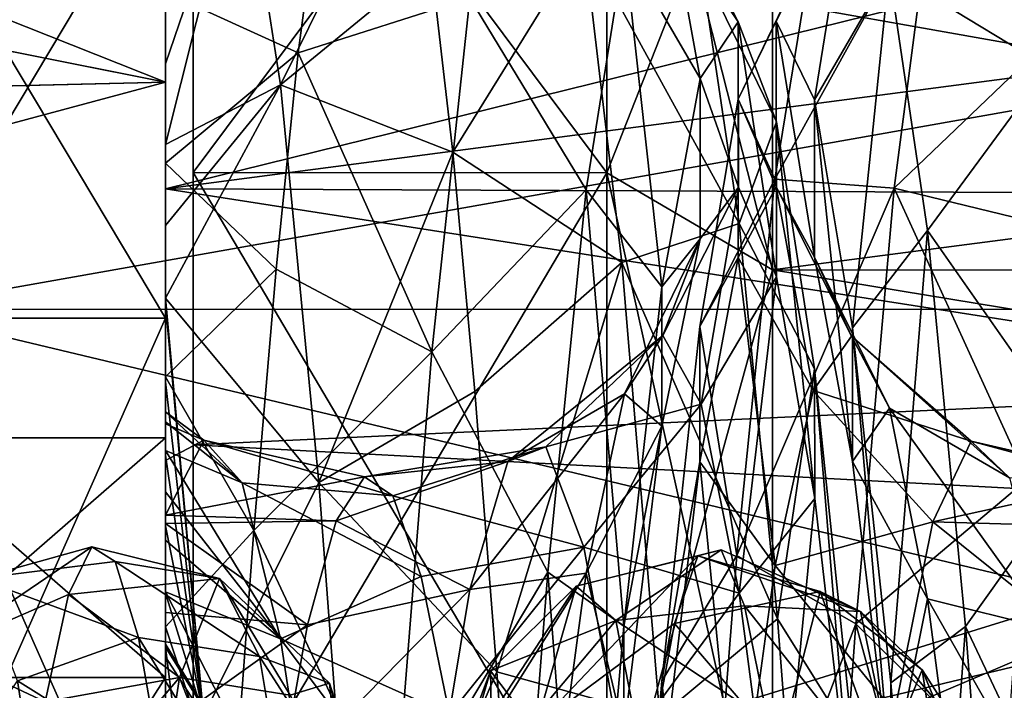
# Model space of a CAD drawing. Header units: metres. Extents: x -46 to 104, y -30 to 30.
# Tile 106 of 127: x 33.97 to 37.54, y 3.47 to 5.9. Entities that reach past the tile are written whole.
import ezdxf

# ---------------------------------------------------------------- set-up
doc = ezdxf.new("R2010")
doc.units = ezdxf.units.M
doc.layers.add('solid_122529', color=7, linetype='CONTINUOUS')

msp = doc.modelspace()

# ---------------------------------------------------------------- linework, layer by layer
at = {"layer": 'solid_122529'}
for points in [[(34.599998, 5.349147, 560.638245), (34.599998, 8.833162, 562.323242), (34.599998, 6.876038, 560.064636)], [(34.599998, 5.349147, 560.638245), (34.599998, 7.362306, 562.65155), (34.599998, 8.833162, 562.323242)], [(34.599998, 5.349147, 575.361755), (34.599998, 6.876038, 575.935364), (34.599998, 8.833162, 573.676758)], [(34.599998, 7.362306, 573.34845), (34.599998, 5.349147, 575.361755), (34.599998, 8.833162, 573.676758)], [(53.885139, -6.304641, 588.928162), (20.541, 8.649134, 585.423523), (20.541002, -8.649134, 585.423523)], [(53.885139, -6.304641, 588.928162), (53.885139, 6.304641, 588.928162), (20.541, 8.649134, 585.423523)], [(26.533504, -8.264537, 581.025818), (26.533504, 8.264537, 581.025818), (54.407833, 6.304637, 583.955566)], [(34.5, 5.67702, 576.832825), (34.5, 7.935159, 574.876038), (29, 6.776581, 576.020447)], [(34.5, 7.935159, 561.123962), (34.5, 5.67702, 559.167175), (29, 7.863273, 561.041626)], [(34.5, 7.281399, 562.710449), (34.5, 5.67702, 559.167175), (34.5, 7.935159, 561.123962)], [(34.5, 7.281399, 573.289551), (34.5, 7.935159, 574.876038), (34.5, 5.67702, 576.832825)], [(34.5, 5.67702, 559.167175), (29, 6.775782, 559.978882), (29, 7.863273, 561.041626)], [(61.599998, 7.875339, 561.055298), (61.599998, 5.625468, 559.134094), (34.599998, 6.876038, 560.064636)], [(61.599998, 5.625469, 576.865906), (61.599998, 7.875339, 574.944702), (34.599998, 6.876038, 575.935364)], [(36.099998, 7.362055, 562.651184), (34.599998, 7.362306, 562.65155), (34.599998, 5.349147, 560.638245)], [(36.099998, 5.348846, 575.362061), (34.599998, 5.349147, 575.361755), (34.599998, 7.362306, 573.34845)], [(36.099998, 7.362055, 573.348816), (36.099998, 5.348846, 575.362061), (34.599998, 7.362306, 573.34845)], [(36.099998, 5.348846, 560.637939), (36.099998, 7.362055, 562.651184), (34.599998, 5.349147, 560.638245)], [(36.099998, 7.362055, 573.348816), (36.700001, 6.876645, 572.996155), (36.700001, 4.996175, 574.876648)], [(36.099998, 7.362055, 573.348816), (36.700001, 4.996175, 574.876648), (36.099998, 5.348846, 575.362061)], [(36.099998, 5.348846, 560.637939), (36.700001, 6.876645, 563.003845), (36.099998, 7.362055, 562.651184)], [(34.5, 5.290557, 560.719299), (34.5, 5.67702, 559.167175), (34.5, 7.281399, 562.710449)], [(34.5, 7.281399, 573.289551), (34.5, 5.67702, 576.832825), (34.5, 5.290557, 575.280701)], [(42.5, 7.265952, 573.310913), (34.5, 7.281399, 573.289551), (34.5, 5.290557, 575.280701)], [(42.5, 6.340769, 561.612915), (34.5, 5.290557, 560.719299), (34.5, 7.281399, 562.710449)], [(42.500004, 6.341043, 574.38678), (42.5, 7.265952, 573.310913), (34.5, 5.290557, 575.280701)], [(34.599998, 2.812257, 559.345581), (34.599998, 6.876038, 560.064636), (34.599998, 4.361857, 558.448853)], [(61.599998, 5.625468, 559.134094), (34.599998, 4.361857, 558.448853), (34.599998, 6.876038, 560.064636)], [(34.599998, 2.812257, 559.345581), (34.599998, 5.349147, 560.638245), (34.599998, 6.876038, 560.064636)], [(34.599998, 2.812257, 576.654419), (34.599998, 4.361857, 577.551147), (34.599998, 6.876038, 575.935364)], [(61.599998, 5.625469, 576.865906), (34.599998, 6.876038, 575.935364), (34.599998, 4.361857, 577.551147)], [(34.599998, 5.349147, 575.361755), (34.599998, 2.812257, 576.654419), (34.599998, 6.876038, 575.935364)], [(36.099998, 5.348846, 560.637939), (36.700001, 4.996175, 561.123352), (36.700001, 6.876645, 563.003845)], [(51.099998, 4.995677, 574.876892), (36.700001, 4.996175, 574.876648), (36.700001, 6.876645, 572.996155)], [(51.099998, 6.876234, 572.996643), (51.099998, 4.995677, 574.876892), (36.700001, 6.876645, 572.996155)], [(36.700001, 6.876645, 563.003845), (36.700001, 4.996175, 561.123352), (51.099998, 6.876234, 563.003357)], [(36.700001, 4.996175, 561.123352), (51.099998, 4.995677, 561.123108), (51.099998, 6.876234, 563.003357)], [(34.5, 5.67702, 576.832825), (29, 6.776581, 576.020447), (29, 5.546293, 576.915649)], [(34.5, 5.67702, 559.167175), (29, 5.545829, 559.084045), (29, 6.775782, 559.978882)], [(34.777992, 6.558575, 569.855164), (34.91703, 5.667582, 571.786133), (35.380993, 6.608643, 570.151367)], [(34.91703, 5.667582, 571.786133), (35.461082, 6.11517, 571.302612), (35.380993, 6.608643, 570.151367)], [(37.123486, 6.080828, 570.123413), (37.697777, 5.73229, 571.687439), (37.558739, 6.589714, 569.741333)], [(33.5, 4.853083, 562.216736), (43, 4.853569, 562.216919), (43, 6.538646, 564.225586)], [(33.5, 4.853083, 562.216736), (43, 6.538646, 564.225586), (33.5, 6.537959, 564.224487)], [(33.5, 6.537959, 571.775513), (43, 6.538646, 571.774414), (43, 4.853569, 573.783081)], [(33.5, 6.537959, 571.775513), (43, 4.853569, 573.783081), (33.5, 4.853083, 573.783264)], [(34.5, 5.451663, 571.555542), (34.91703, 5.667582, 571.786133), (34.777992, 6.558575, 569.855164)], [(34.5, 5.743798, 571.138489), (34.5, 5.451663, 571.555542), (34.777992, 6.558575, 569.855164)], [(34.5, 6.024122, 570.653259), (34.5, 5.743798, 571.138489), (34.777992, 6.558575, 569.855164)], [(33.5, 4.82097, 573.7453), (34.5, 4.82097, 573.7453), (34.5, 6.495216, 571.749939)], [(33.5, 6.495216, 571.749939), (33.5, 4.82097, 573.7453), (34.5, 6.495216, 571.749939)], [(33.5, 6.495216, 564.250061), (34.5, 6.495216, 564.250061), (34.5, 4.82097, 562.2547)], [(33.5, 4.82097, 562.2547), (33.5, 6.495216, 564.250061), (34.5, 4.82097, 562.2547)], [(34.5, 6.495216, 564.250061), (34.5, 6.495216, 571.749939), (34.5, 4.82097, 573.7453)], [(34.5, 4.82097, 562.2547), (34.5, 6.495216, 564.250061), (34.5, 4.82097, 573.7453)], [(36.16341, 6.162946, 566.120117), (36.302029, 6.442428, 568.104919), (36.437714, 5.690599, 566.433655)], [(36.302029, 6.442428, 568.104919), (36.576118, 5.896707, 568.25531), (36.437714, 5.690599, 566.433655)], [(36.302029, 6.442428, 568.104919), (36.440647, 6.098474, 570.079529), (36.576118, 5.896707, 568.25531)], [(36.713818, 5.899279, 568.004272), (36.985405, 6.438929, 568.159851), (36.847324, 6.178711, 566.180969)], [(36.713818, 5.899279, 568.004272), (36.852188, 5.613543, 569.813721), (36.985405, 6.438929, 568.159851)], [(36.852188, 5.613543, 569.813721), (37.123486, 6.080828, 570.123413), (36.985405, 6.438929, 568.159851)], [(34.5, 6.003545, 564.710388), (35.060631, 6.381849, 565.247803), (34.980541, 5.784219, 564.147034)], [(34.980541, 5.784219, 564.147034), (35.060631, 6.381849, 565.247803), (35.602516, 5.983791, 564.733704)], [(36.709244, 5.325165, 564.37677), (37.280663, 6.358966, 565.546448), (37.141624, 5.293259, 563.706055)], [(36.709244, 5.325165, 564.37677), (36.847324, 6.178711, 566.180969), (37.280663, 6.358966, 565.546448)], [(37.141624, 5.293259, 563.706055), (37.280663, 6.358966, 565.546448), (37.783703, 5.908878, 564.341064)], [(42.5, 5.256886, 575.305176), (42.500004, 6.341043, 574.38678), (34.5, 5.290557, 575.280701)], [(42.5, 6.340769, 561.612915), (42.5, 5.256567, 560.694641), (34.5, 5.290557, 560.719299)], [(26.533504, -8.264537, 581.025818), (54.407833, 6.304637, 583.955566), (54.407833, -6.304637, 583.955566)], [(35.461082, 6.11517, 571.302612), (35.541172, 5.423076, 572.346558), (36.015915, 6.191315, 570.853394)], [(35.541172, 5.423076, 572.346558), (36.153713, 5.023418, 572.608643), (36.015915, 6.191315, 570.853394)], [(36.015915, 6.191315, 570.853394), (36.579262, 5.164367, 571.852966), (36.440647, 6.098474, 570.079529)], [(36.015915, 6.191315, 570.853394), (36.153713, 5.023418, 572.608643), (36.579262, 5.164367, 571.852966)], [(36.575447, 5.616163, 566.194397), (36.847324, 6.178711, 566.180969), (36.709244, 5.325165, 564.37677)], [(36.575447, 5.616163, 566.194397), (36.713818, 5.899279, 568.004272), (36.847324, 6.178711, 566.180969)], [(35.602516, 5.983791, 564.733704), (36.16341, 6.162946, 566.120117), (36.024792, 5.287074, 564.317261)], [(36.024792, 5.287074, 564.317261), (36.16341, 6.162946, 566.120117), (36.299305, 4.935465, 564.763123)], [(36.16341, 6.162946, 566.120117), (36.437714, 5.690599, 566.433655), (36.299305, 4.935465, 564.763123)], [(34.91703, 5.667582, 571.786133), (35.541172, 5.423076, 572.346558), (35.461082, 6.11517, 571.302612)], [(36.440647, 6.098474, 570.079529), (36.714527, 5.533903, 570.052368), (36.576118, 5.896707, 568.25531)], [(36.440647, 6.098474, 570.079529), (36.579262, 5.164367, 571.852966), (36.714527, 5.533903, 570.052368)], [(36.852188, 5.613543, 569.813721), (36.990555, 4.786509, 571.448303), (37.123486, 6.080828, 570.123413)], [(36.990555, 4.786509, 571.448303), (37.261566, 5.138797, 571.883057), (37.123486, 6.080828, 570.123413)], [(37.123486, 6.080828, 570.123413), (37.261566, 5.138797, 571.883057), (37.697777, 5.73229, 571.687439)], [(34.5, 6.024122, 570.653259), (34.5, 6.003545, 564.710388), (34.5, 5.743798, 571.138489)], [(34.5, 5.383421, 563.724854), (34.5, 6.003545, 564.710388), (34.980541, 5.784219, 564.147034)], [(34.5, 5.743798, 571.138489), (34.5, 6.003545, 564.710388), (34.5, 5.383421, 563.724854)], [(34.980541, 5.784219, 564.147034), (35.602516, 5.983791, 564.733704), (35.464714, 4.699671, 563.061646)], [(35.464714, 4.699671, 563.061646), (35.602516, 5.983791, 564.733704), (36.024792, 5.287074, 564.317261)], [(36.437714, 5.690599, 566.433655), (36.576118, 5.896707, 568.25531), (36.576359, 5.295978, 568.224182)], [(36.714054, 5.297767, 567.998657), (36.713818, 5.899279, 568.004272), (36.575447, 5.616163, 566.194397)], [(36.576118, 5.896707, 568.25531), (36.714771, 4.971685, 569.838501), (36.576359, 5.295978, 568.224182)], [(36.576118, 5.896707, 568.25531), (36.714527, 5.533903, 570.052368), (36.714771, 4.971685, 569.838501)], [(36.852436, 5.042703, 569.624023), (36.852188, 5.613543, 569.813721), (36.713818, 5.899279, 568.004272)], [(36.714054, 5.297767, 567.998657), (36.852436, 5.042703, 569.624023), (36.713818, 5.899279, 568.004272)], [(37.141624, 5.293259, 563.706055), (37.783703, 5.908878, 564.341064), (37.703609, 5.156179, 563.339905)], [(34.5, 5.383421, 563.724854), (34.980541, 5.784219, 564.147034), (34.900452, 4.998715, 563.171387)], [(34.900452, 4.998715, 563.171387), (34.980541, 5.784219, 564.147034), (35.464714, 4.699671, 563.061646)], [(34.5, 5.743798, 571.138489), (34.5, 5.383421, 563.724854), (34.5, 5.451663, 571.555542)], [(37.261566, 5.138797, 571.883057), (37.836811, 4.316813, 573.274597), (37.697777, 5.73229, 571.687439)], [(34.5, 5.67702, 576.832825), (29, 5.546293, 576.915649), (29, 4.2, 577.623413)], [(34.5, 2.958794, 578.074463), (34.5, 5.67702, 576.832825), (29, 4.2, 577.623413)], [(34.5, 5.67702, 559.167175), (34.5, 2.958794, 557.925537), (29, 5.545829, 559.084045)], [(34.5, 5.290557, 560.719299), (34.5, 2.958794, 557.925537), (34.5, 5.67702, 559.167175)], [(34.5, 5.290557, 575.280701), (34.5, 5.67702, 576.832825), (34.5, 2.958794, 578.074463)], [(36.299305, 4.935465, 564.763123), (36.437714, 5.690599, 566.433655), (36.437943, 5.109261, 566.588257)], [(36.437714, 5.690599, 566.433655), (36.576359, 5.295978, 568.224182), (36.437943, 5.109261, 566.588257)], [(34.5, 4.893773, 572.187378), (35.056065, 4.224835, 573.348572), (34.91703, 5.667582, 571.786133)], [(34.5, 5.157746, 571.910828), (34.5, 4.893773, 572.187378), (34.91703, 5.667582, 571.786133)], [(34.5, 5.451663, 571.555542), (34.5, 5.157746, 571.910828), (34.91703, 5.667582, 571.786133)], [(34.91703, 5.667582, 571.786133), (35.056065, 4.224835, 573.348572), (35.541172, 5.423076, 572.346558)], [(61.599998, 2.929008, 578.083191), (61.599998, 5.625469, 576.865906), (34.599998, 4.361857, 577.551147)], [(61.599998, 5.625468, 559.134094), (61.599998, 2.929007, 557.916809), (34.599998, 4.361857, 558.448853)], [(36.437077, 4.791496, 564.558594), (36.575447, 5.616163, 566.194397), (36.709244, 5.325165, 564.37677)], [(36.575672, 5.041896, 566.373474), (36.575447, 5.616163, 566.194397), (36.437077, 4.791496, 564.558594)], [(36.575672, 5.041896, 566.373474), (36.714054, 5.297767, 567.998657), (36.575447, 5.616163, 566.194397)], [(36.990818, 4.301304, 571.092773), (36.990555, 4.786509, 571.448303), (36.852188, 5.613543, 569.813721)], [(36.852436, 5.042703, 569.624023), (36.990818, 4.301304, 571.092773), (36.852188, 5.613543, 569.813721)], [(34.5, 2.958794, 557.925537), (29, 4.2, 558.376587), (29, 5.545829, 559.084045)], [(36.579262, 5.164367, 571.852966), (36.852936, 4.63719, 571.651428), (36.714527, 5.533903, 570.052368)], [(36.714527, 5.533903, 570.052368), (36.853188, 4.167675, 571.275391), (36.714771, 4.971685, 569.838501)], [(36.714527, 5.533903, 570.052368), (36.852936, 4.63719, 571.651428), (36.853188, 4.167675, 571.275391)], [(34.5, 5.451663, 571.555542), (34.5, 5.383421, 563.724854), (34.5, 5.157746, 571.910828)], [(35.056065, 4.224835, 573.348572), (35.621265, 4.554838, 573.24939), (35.541172, 5.423076, 572.346558)], [(35.541172, 5.423076, 572.346558), (35.621265, 4.554838, 573.24939), (36.153713, 5.023418, 572.608643)], [(34.5, 4.608352, 562.867188), (34.5, 5.383421, 563.724854), (34.900452, 4.998715, 563.171387)], [(34.5, 5.157746, 571.910828), (34.5, 5.383421, 563.724854), (34.5, 4.608352, 562.867188)], [(36.099998, 5.348846, 560.637939), (34.599998, 5.349147, 560.638245), (34.599998, 2.812257, 559.345581)], [(36.099998, 2.812055, 576.654602), (34.599998, 2.812257, 576.654419), (34.599998, 5.349147, 575.361755)], [(36.099998, 5.348846, 575.362061), (36.099998, 2.812055, 576.654602), (34.599998, 5.349147, 575.361755)], [(36.099998, 2.812055, 559.345398), (36.099998, 5.348846, 560.637939), (34.599998, 2.812257, 559.345581)], [(36.099998, 5.348846, 575.362061), (36.700001, 4.996175, 574.876648), (36.700001, 2.626644, 576.083984)], [(36.099998, 5.348846, 575.362061), (36.700001, 2.626644, 576.083984), (36.099998, 2.812055, 576.654602)], [(36.099998, 2.812055, 559.345398), (36.700001, 4.996175, 561.123352), (36.099998, 5.348846, 560.637939)], [(36.437077, 4.791496, 564.558594), (36.709244, 5.325165, 564.37677), (36.571163, 3.960253, 562.920471)], [(36.571163, 3.960253, 562.920471), (36.709244, 5.325165, 564.37677), (37.141624, 5.293259, 563.706055)], [(34.5, 2.781611, 559.440674), (34.5, 2.958794, 557.925537), (34.5, 5.290557, 560.719299)], [(34.5, 5.290557, 575.280701), (34.5, 2.958794, 578.074463), (34.5, 2.781611, 576.559326)], [(42.5, 5.256886, 575.305176), (34.5, 5.290557, 575.280701), (34.5, 2.781611, 576.559326)], [(42.5, 4.041451, 559.958435), (34.5, 2.781611, 559.440674), (34.5, 5.290557, 560.719299)], [(42.5, 5.256567, 560.694641), (42.5, 4.041451, 559.958435), (34.5, 5.290557, 560.719299)], [(35.464714, 4.699671, 563.061646), (36.024792, 5.287074, 564.317261), (35.886177, 3.89957, 562.870728)], [(35.886177, 3.89957, 562.870728), (36.024792, 5.287074, 564.317261), (36.160896, 3.70416, 563.404846)], [(36.024792, 5.287074, 564.317261), (36.299305, 4.935465, 564.763123), (36.160896, 3.70416, 563.404846)], [(36.576359, 5.295978, 568.224182), (36.44109, 4.509384, 569.521301), (36.302448, 4.758687, 568.061707)], [(36.437943, 5.109261, 566.588257), (36.576359, 5.295978, 568.224182), (36.302448, 4.758687, 568.061707)], [(36.576359, 5.295978, 568.224182), (36.714771, 4.971685, 569.838501), (36.44109, 4.509384, 569.521301)], [(36.571163, 3.960253, 562.920471), (37.141624, 5.293259, 563.706055), (37.00259, 3.712239, 562.283752)], [(36.847912, 4.559121, 566.64325), (36.714054, 5.297767, 567.998657), (36.575672, 5.041896, 566.373474)], [(36.986027, 4.75557, 568.104492), (36.852436, 5.042703, 569.624023), (36.714054, 5.297767, 567.998657)], [(36.847912, 4.559121, 566.64325), (36.986027, 4.75557, 568.104492), (36.714054, 5.297767, 567.998657)], [(37.00259, 3.712239, 562.283752), (37.141624, 5.293259, 563.706055), (37.62352, 4.236006, 562.490112)], [(37.141624, 5.293259, 563.706055), (37.703609, 5.156179, 563.339905), (37.62352, 4.236006, 562.490112)], [(42.5, 4.04178, 576.041382), (42.5, 5.256886, 575.305176), (34.5, 2.781611, 576.559326)], [(34.5, 5.157746, 571.910828), (34.5, 4.608352, 562.867188), (34.5, 4.893773, 572.187378)], [(36.153713, 5.023418, 572.608643), (36.71788, 3.730503, 573.253479), (36.579262, 5.164367, 571.852966)], [(36.579262, 5.164367, 571.852966), (36.71788, 3.730503, 573.253479), (36.852936, 4.63719, 571.651428)], [(36.437943, 5.109261, 566.588257), (36.302448, 4.758687, 568.061707), (36.163803, 4.54732, 566.59613)], [(36.299526, 4.429552, 565.088501), (36.437943, 5.109261, 566.588257), (36.163803, 4.54732, 566.59613)], [(36.299305, 4.935465, 564.763123), (36.437943, 5.109261, 566.588257), (36.299526, 4.429552, 565.088501)], [(36.990555, 4.786509, 571.448303), (37.128925, 3.497925, 572.750366), (37.261566, 5.138797, 571.883057)], [(37.128925, 3.497925, 572.750366), (37.399647, 3.703298, 573.269836), (37.261566, 5.138797, 571.883057)], [(37.261566, 5.138797, 571.883057), (37.399647, 3.703298, 573.269836), (37.836811, 4.316813, 573.274597)], [(36.43729, 4.299768, 564.90509), (36.575672, 5.041896, 566.373474), (36.437077, 4.791496, 564.558594)], [(36.709797, 3.924653, 565.312378), (36.575672, 5.041896, 566.373474), (36.43729, 4.299768, 564.90509)], [(36.709797, 3.924653, 565.312378), (36.847912, 4.559121, 566.64325), (36.575672, 5.041896, 566.373474)], [(37.124142, 4.495126, 569.555725), (36.990818, 4.301304, 571.092773), (36.852436, 5.042703, 569.624023)], [(36.986027, 4.75557, 568.104492), (37.124142, 4.495126, 569.555725), (36.852436, 5.042703, 569.624023)], [(34.5, 4.608352, 562.867188), (34.900452, 4.998715, 563.171387), (34.820362, 4.050851, 562.3526)], [(34.820362, 4.050851, 562.3526), (34.900452, 4.998715, 563.171387), (35.464714, 4.699671, 563.061646)], [(35.621265, 4.554838, 573.24939), (35.701355, 3.538657, 573.981689), (36.153713, 5.023418, 572.608643)], [(35.701355, 3.538657, 573.981689), (36.291512, 3.375079, 573.923096), (36.153713, 5.023418, 572.608643)], [(36.153713, 5.023418, 572.608643), (36.291512, 3.375079, 573.923096), (36.71788, 3.730503, 573.253479)], [(36.099998, 2.812055, 559.345398), (36.700001, 2.626644, 559.916016), (36.700001, 4.996175, 561.123352)], [(36.714771, 4.971685, 569.838501), (36.579735, 3.823545, 570.833618), (36.44109, 4.509384, 569.521301)], [(36.714771, 4.971685, 569.838501), (36.853188, 4.167675, 571.275391), (36.579735, 3.823545, 570.833618)], [(51.099998, 2.626309, 576.083923), (36.700001, 2.626644, 576.083984), (36.700001, 4.996175, 574.876648)], [(51.099998, 4.995677, 574.876892), (51.099998, 2.626309, 576.083923), (36.700001, 4.996175, 574.876648)], [(36.700001, 4.996175, 561.123352), (36.700001, 2.626644, 559.916016), (51.099998, 4.995677, 561.123108)], [(36.700001, 2.626644, 559.916016), (51.099998, 2.626309, 559.916077), (51.099998, 4.995677, 561.123108)], [(36.160896, 3.70416, 563.404846), (36.299305, 4.935465, 564.763123), (36.299526, 4.429552, 565.088501)], [(34.5, 4.893773, 572.187378), (34.638035, 3.378237, 573.483887), (35.056065, 4.224835, 573.348572)], [(34.5, 4.869261, 572.211487), (34.5, 4.893773, 572.187378), (34.5, 4.608352, 562.867188)], [(34.5, 4.869261, 572.211487), (34.638035, 3.378237, 573.483887), (34.5, 4.893773, 572.187378)], [(34.5, 4.590704, 572.465027), (34.5, 4.869261, 572.211487), (34.5, 4.608352, 562.867188)], [(34.5, 4.590704, 572.465027), (34.638035, 3.378237, 573.483887), (34.5, 4.869261, 572.211487)], [(33.5, 2.583071, 560.905762), (43, 2.582814, 560.905579), (43, 4.853569, 562.216919)], [(33.5, 2.583071, 560.905762), (43, 4.853569, 562.216919), (33.5, 4.853083, 562.216736)], [(33.5, 4.853083, 573.783264), (43, 4.853569, 573.783081), (43, 2.582814, 575.094421)], [(33.5, 4.853083, 573.783264), (43, 2.582814, 575.094421), (33.5, 2.583071, 575.094238)], [(33.5, 2.565216, 575.047668), (34.5, 2.565216, 575.047668), (34.5, 4.82097, 573.7453)], [(33.5, 4.82097, 573.7453), (33.5, 2.565216, 575.047668), (34.5, 4.82097, 573.7453)], [(33.5, 4.82097, 562.2547), (34.5, 4.82097, 562.2547), (34.5, 2.565216, 560.952332)], [(33.5, 2.565216, 560.952332), (33.5, 4.82097, 562.2547), (34.5, 2.565216, 560.952332)], [(34.5, 4.82097, 562.2547), (34.5, 4.387176, 566.998657), (34.5, 3.518242, 565.194275)], [(34.5, 2.565216, 560.952332), (34.5, 4.82097, 562.2547), (34.5, 3.518242, 565.194275)], [(34.5, 4.82097, 562.2547), (34.5, 4.387176, 569.001343), (34.5, 4.387176, 566.998657)], [(34.5, 4.82097, 573.7453), (34.5, 2.565216, 575.047668), (34.5, 4.387176, 569.001343)], [(34.5, 4.82097, 562.2547), (34.5, 4.82097, 573.7453), (34.5, 4.387176, 569.001343)], [(36.29871, 3.504799, 563.2547), (36.437077, 4.791496, 564.558594), (36.571163, 3.960253, 562.920471)], [(36.43729, 4.299768, 564.90509), (36.437077, 4.791496, 564.558594), (36.29871, 3.504799, 563.2547)], [(37.129196, 3.145073, 572.263184), (37.128925, 3.497925, 572.750366), (36.990555, 4.786509, 571.448303)], [(36.990818, 4.301304, 571.092773), (37.129196, 3.145073, 572.263184), (36.990555, 4.786509, 571.448303)], [(36.302448, 4.758687, 568.061707), (35.878582, 4.354507, 568.508545), (35.740746, 4.301571, 567.15332)], [(36.163803, 4.54732, 566.59613), (36.302448, 4.758687, 568.061707), (35.740746, 4.301571, 567.15332)], [(36.302448, 4.758687, 568.061707), (36.44109, 4.509384, 569.521301), (35.878582, 4.354507, 568.508545)], [(37.420685, 4.375196, 567.742004), (36.986027, 4.75557, 568.104492), (36.847912, 4.559121, 566.64325)], [(37.559769, 4.241613, 569.103455), (37.124142, 4.495126, 569.555725), (36.986027, 4.75557, 568.104492)], [(37.420685, 4.375196, 567.742004), (37.559769, 4.241613, 569.103455), (36.986027, 4.75557, 568.104492)], [(34.820362, 4.050851, 562.3526), (35.464714, 4.699671, 563.061646), (35.326916, 2.966071, 561.861877)], [(35.326916, 2.966071, 561.861877), (35.464714, 4.699671, 563.061646), (35.886177, 3.89957, 562.870728)], [(34.5, 3.701455, 562.156799), (34.5, 4.608352, 562.867188), (34.820362, 4.050851, 562.3526)], [(34.5, 4.43831, 567.667419), (34.5, 4.608352, 562.867188), (34.5, 3.701455, 562.156799)], [(34.5, 4.481779, 568.293762), (34.5, 4.590704, 572.465027), (34.5, 4.608352, 562.867188)], [(34.5, 4.481779, 568.293762), (34.5, 4.608352, 562.867188), (34.5, 4.43831, 567.667419)], [(36.71788, 3.730503, 573.253479), (36.991341, 3.293084, 572.898132), (36.852936, 4.63719, 571.651428)], [(36.852936, 4.63719, 571.651428), (36.991604, 2.961525, 572.39624), (36.853188, 4.167675, 571.275391)], [(36.852936, 4.63719, 571.651428), (36.991341, 3.293084, 572.898132), (36.991604, 2.961525, 572.39624)], [(34.5, 4.590704, 572.465027), (34.5, 4.323888, 572.679199), (34.638035, 3.378237, 573.483887)], [(34.5, 4.341739, 569.461426), (34.5, 4.323888, 572.679199), (34.5, 4.590704, 572.465027)], [(34.5, 4.445239, 568.898987), (34.5, 4.590704, 572.465027), (34.5, 4.481779, 568.293762)], [(34.5, 4.341739, 569.461426), (34.5, 4.590704, 572.465027), (34.5, 4.445239, 568.898987)], [(35.056065, 4.224835, 573.348572), (35.701355, 3.538657, 573.981689), (35.621265, 4.554838, 573.24939)], [(36.163803, 4.54732, 566.59613), (35.740746, 4.301571, 567.15332), (35.602905, 3.836993, 565.879211)], [(36.025162, 3.895745, 565.266479), (36.163803, 4.54732, 566.59613), (35.602905, 3.836993, 565.879211)], [(36.299526, 4.429552, 565.088501), (36.163803, 4.54732, 566.59613), (36.025162, 3.895745, 565.266479)], [(37.281601, 4.082554, 566.405762), (36.847912, 4.559121, 566.64325), (36.709797, 3.924653, 565.312378)], [(37.281601, 4.082554, 566.405762), (37.420685, 4.375196, 567.742004), (36.847912, 4.559121, 566.64325)], [(36.44109, 4.509384, 569.521301), (36.016422, 3.990738, 569.815002), (35.878582, 4.354507, 568.508545)], [(36.44109, 4.509384, 569.521301), (36.579735, 3.823545, 570.833618), (36.016422, 3.990738, 569.815002)], [(34.5, 4.481779, 568.293762), (34.638992, 4.378608, 567.808472), (34.778076, 4.224368, 569.167725)], [(34.5, 4.445239, 568.898987), (34.5, 4.481779, 568.293762), (34.778076, 4.224368, 569.167725)], [(34.5, 4.481779, 568.293762), (34.5, 4.43831, 567.667419), (34.638992, 4.378608, 567.808472)], [(37.124142, 4.495126, 569.555725), (37.262257, 3.802812, 570.857422), (36.990818, 4.301304, 571.092773)], [(37.698853, 3.69482, 570.357361), (37.262257, 3.802812, 570.857422), (37.124142, 4.495126, 569.555725)], [(37.559769, 4.241613, 569.103455), (37.698853, 3.69482, 570.357361), (37.124142, 4.495126, 569.555725)], [(34.5, 4.341739, 569.461426), (34.5, 4.445239, 568.898987), (34.778076, 4.224368, 569.167725)], [(34.5, 4.43831, 567.667419), (34.5, 3.701455, 562.156799), (34.5, 4.305294, 567.029846)], [(34.5, 4.43831, 567.667419), (34.5, 4.305294, 567.029846), (34.638992, 4.378608, 567.808472)], [(36.161114, 3.322435, 563.869751), (36.299526, 4.429552, 565.088501), (36.025162, 3.895745, 565.266479)], [(36.160896, 3.70416, 563.404846), (36.299526, 4.429552, 565.088501), (36.161114, 3.322435, 563.869751)], [(33.5, 3.518242, 565.194275), (34.5, 3.518242, 565.194275), (34.5, 4.387176, 566.998657)], [(33.5, 4.387176, 566.998657), (34.5, 4.387176, 566.998657), (34.5, 4.387176, 569.001343)], [(33.5, 3.518242, 565.194275), (34.5, 4.387176, 566.998657), (33.5, 4.387176, 566.998657)], [(33.5, 4.387176, 569.001343), (34.5, 4.387176, 569.001343), (34.5, 3.518242, 570.805725)], [(33.5, 4.387176, 566.998657), (34.5, 4.387176, 569.001343), (33.5, 4.387176, 569.001343)], [(33.5, 4.387176, 569.001343), (34.5, 3.518242, 570.805725), (33.5, 3.518242, 570.805725)], [(34.5, 2.565216, 575.047668), (34.5, 3.518242, 570.805725), (34.5, 4.387176, 569.001343)], [(34.5, 4.106534, 566.468445), (35.220814, 4.245461, 567.80365), (34.638992, 4.378608, 567.808472)], [(34.5, 4.305294, 567.029846), (34.5, 4.106534, 566.468445), (34.638992, 4.378608, 567.808472)], [(34.599998, 4.361857, 558.448853), (34.599998, 1.494306, 557.606873), (34.599998, -4.361857, 558.448853)], [(34.599998, 0, 558.900085), (34.599998, 4.361857, 558.448853), (34.599998, -4.361857, 558.448853)], [(61.599998, 2.929007, 557.916809), (34.599998, 1.494306, 557.606873), (34.599998, 4.361857, 558.448853)], [(34.599998, 0, 558.900085), (34.599998, 2.812257, 559.345581), (34.599998, 4.361857, 558.448853)], [(34.599998, -1.494306, 578.393127), (34.599998, 1.494306, 578.393127), (34.599998, 4.361857, 577.551147)], [(61.599998, 2.929008, 578.083191), (34.599998, 4.361857, 577.551147), (34.599998, 1.494306, 578.393127)], [(34.599998, -4.361857, 577.551147), (34.599998, -1.494306, 578.393127), (34.599998, 4.361857, 577.551147)], [(34.599998, 0, 577.099915), (34.599998, -4.361857, 577.551147), (34.599998, 4.361857, 577.551147)], [(34.599998, 2.812257, 576.654419), (34.599998, 0, 577.099915), (34.599998, 4.361857, 577.551147)], [(34.638992, 4.378608, 567.808472), (35.220814, 4.245461, 567.80365), (35.323784, 4.176843, 568.785156)], [(34.638992, 4.378608, 567.808472), (35.323784, 4.176843, 568.785156), (34.778076, 4.224368, 569.167725)], [(37.281601, 4.082554, 566.405762), (38.001091, 4.241137, 567.725647), (37.420685, 4.375196, 567.742004)], [(37.420685, 4.375196, 567.742004), (38.001091, 4.241137, 567.725647), (38.104061, 4.190565, 568.708313)], [(37.420685, 4.375196, 567.742004), (38.104061, 4.190565, 568.708313), (37.559769, 4.241613, 569.103455)], [(34.5, 4.191871, 569.958679), (34.5, 4.323888, 572.679199), (34.5, 4.341739, 569.461426)], [(34.5, 4.341739, 569.461426), (34.778076, 4.224368, 569.167725), (34.91716, 3.658597, 570.413208)], [(34.5, 4.191871, 569.958679), (34.5, 4.341739, 569.461426), (34.91716, 3.658597, 570.413208)], [(34.5, 4.323888, 572.679199), (34.5, 4.067681, 572.861511), (34.638035, 3.378237, 573.483887)], [(34.5, 4.191871, 569.958679), (34.5, 4.067681, 572.861511), (34.5, 4.323888, 572.679199)], [(35.878582, 4.354507, 568.508545), (35.323784, 4.176843, 568.785156), (35.220814, 4.245461, 567.80365)], [(35.740746, 4.301571, 567.15332), (35.878582, 4.354507, 568.508545), (35.220814, 4.245461, 567.80365)], [(35.878582, 4.354507, 568.508545), (36.016422, 3.990738, 569.815002), (35.323784, 4.176843, 568.785156)], [(34.5, 4.305294, 567.029846), (34.5, 3.701455, 562.156799), (34.5, 4.106534, 566.468445)], [(35.740746, 4.301571, 567.15332), (35.220814, 4.245461, 567.80365), (35.11784, 4.086537, 566.832642)], [(35.602905, 3.836993, 565.879211), (35.740746, 4.301571, 567.15332), (35.11784, 4.086537, 566.832642)], [(36.298912, 3.142956, 563.735229), (36.43729, 4.299768, 564.90509), (36.29871, 3.504799, 563.2547)], [(36.571682, 2.913123, 564.239685), (36.43729, 4.299768, 564.90509), (36.298912, 3.142956, 563.735229)], [(36.571682, 2.913123, 564.239685), (36.709797, 3.924653, 565.312378), (36.43729, 4.299768, 564.90509)], [(37.262257, 3.802812, 570.857422), (37.129196, 3.145073, 572.263184), (36.990818, 4.301304, 571.092773)], [(37.399647, 3.703298, 573.269836), (37.975849, 2.481083, 574.348267), (37.836811, 4.316813, 573.274597)], [(34.5, 2.958794, 557.925537), (14.681184, 4.235395, 558.39209), (15.288885, 4.2, 558.376587)], [(34.5, 2.958794, 557.925537), (14.709614, 2.467135, 557.793945), (14.681184, 4.235395, 558.39209)], [(34.5, 4.106534, 566.468445), (35.11784, 4.086537, 566.832642), (35.220814, 4.245461, 567.80365)], [(34.638035, 3.378237, 573.483887), (35.195103, 2.370789, 574.39032), (35.056065, 4.224835, 573.348572)], [(34.778076, 4.224368, 569.167725), (35.323784, 4.176843, 568.785156), (35.426758, 3.884359, 569.724609)], [(34.778076, 4.224368, 569.167725), (35.426758, 3.884359, 569.724609), (34.91716, 3.658597, 570.413208)], [(35.056065, 4.224835, 573.348572), (35.195103, 2.370789, 574.39032), (35.701355, 3.538657, 573.981689)], [(37.00259, 3.712239, 562.283752), (37.62352, 4.236006, 562.490112), (37.54343, 3.178246, 561.819275)], [(37.281601, 4.082554, 566.405762), (37.898117, 4.064398, 566.757751), (38.001091, 4.241137, 567.725647)], [(14.709071, 2.469424, 578.205505), (34.5, 2.958794, 578.074463), (29, 4.2, 577.623413)], [(34.5, 2.958794, 557.925537), (15.288885, 4.2, 558.376587), (29, 4.2, 558.376587)], [(34.5, 4.016043, 570.385864), (34.5, 4.067681, 572.861511), (34.5, 4.191871, 569.958679)], [(34.5, 4.016043, 570.385864), (34.5, 4.191871, 569.958679), (34.91716, 3.658597, 570.413208)], [(36.016422, 3.990738, 569.815002), (35.426758, 3.884359, 569.724609), (35.323784, 4.176843, 568.785156)], [(36.853188, 4.167675, 571.275391), (36.718376, 2.767564, 571.871643), (36.579735, 3.823545, 570.833618)], [(36.853188, 4.167675, 571.275391), (36.991604, 2.961525, 572.39624), (36.718376, 2.767564, 571.871643)], [(34.5, 4.076843, 566.400879), (35.11784, 4.086537, 566.832642), (34.5, 4.106534, 566.468445)], [(34.5, 4.076843, 566.400879), (34.5, 4.106534, 566.468445), (34.5, 3.701455, 562.156799)], [(34.5, 4.076843, 566.400879), (35.014866, 3.708587, 565.924194), (35.11784, 4.086537, 566.832642)], [(34.5, 3.75373, 565.803528), (35.014866, 3.708587, 565.924194), (34.5, 4.076843, 566.400879)], [(34.5, 3.75373, 565.803528), (34.5, 4.076843, 566.400879), (34.5, 3.701455, 562.156799)], [(35.602905, 3.836993, 565.879211), (35.11784, 4.086537, 566.832642), (35.014866, 3.708587, 565.924194)], [(37.142517, 3.392197, 565.224792), (37.281601, 4.082554, 566.405762), (36.709797, 3.924653, 565.312378)], [(37.142517, 3.392197, 565.224792), (37.795143, 3.66982, 565.856445), (37.281601, 4.082554, 566.405762)], [(37.281601, 4.082554, 566.405762), (37.795143, 3.66982, 565.856445), (37.898117, 4.064398, 566.757751)], [(34.5, 4.067681, 572.861511), (34.5, 3.823589, 573.01593), (34.638035, 3.378237, 573.483887)], [(34.5, 3.828546, 570.75), (34.5, 3.823589, 573.01593), (34.5, 4.067681, 572.861511)], [(34.5, 3.828546, 570.75), (34.5, 4.067681, 572.861511), (34.5, 4.016043, 570.385864)], [(34.5, 3.701455, 562.156799), (34.820362, 4.050851, 562.3526), (34.740273, 2.971415, 561.717224)], [(42.499996, 2.7328, 576.575073), (42.5, 4.04178, 576.041382), (34.5, 2.781611, 576.559326)], [(42.5, 4.041451, 559.958435), (42.5, 2.732524, 559.424866), (34.5, 2.781611, 559.440674)], [(34.740273, 2.971415, 561.717224), (34.820362, 4.050851, 562.3526), (35.326916, 2.966071, 561.861877)], [(34.5, 3.828546, 570.75), (34.5, 4.016043, 570.385864), (34.91716, 3.658597, 570.413208)], [(34.2323, 3.991966, 568.253418), (33.818817, 3.877255, 567.866516), (33.674213, 3.611623, 569.416748)], [(34.147778, 3.818959, 569.189758), (34.2323, 3.991966, 568.253418), (33.674213, 3.611623, 569.416748)], [(34.2323, 3.991966, 568.253418), (34.316822, 3.938744, 567.302673), (33.818817, 3.877255, 567.866516)], [(34.695801, 3.877442, 568.095459), (34.2323, 3.991966, 568.253418), (34.147778, 3.818959, 569.189758)], [(34.695801, 3.877442, 568.095459), (34.316822, 3.938744, 567.302673), (34.2323, 3.991966, 568.253418)], [(36.016422, 3.990738, 569.815002), (35.529732, 3.383685, 570.571594), (35.426758, 3.884359, 569.724609)], [(36.016422, 3.990738, 569.815002), (36.154263, 3.245074, 570.947876), (35.529732, 3.383685, 570.571594)], [(36.514378, 3.981493, 567.615662), (36.132454, 3.725082, 566.916138), (35.98785, 3.849232, 568.48407)], [(36.429859, 3.959518, 568.567627), (36.514378, 3.981493, 567.615662), (35.98785, 3.849232, 568.48407)], [(36.579735, 3.823545, 570.833618), (36.154263, 3.245074, 570.947876), (36.016422, 3.990738, 569.815002)], [(36.514378, 3.981493, 567.615662), (36.5989, 3.777834, 566.685486), (36.132454, 3.725082, 566.916138)], [(37.01873, 3.757714, 567.039124), (36.514378, 3.981493, 567.615662), (36.429859, 3.959518, 568.567627)], [(37.01873, 3.757714, 567.039124), (36.5989, 3.777834, 566.685486), (36.514378, 3.981493, 567.615662)], [(34.316822, 3.938744, 567.302673), (34.401344, 3.66231, 566.391418), (33.818817, 3.877255, 567.866516)], [(34.840984, 3.594307, 566.542419), (34.401344, 3.66231, 566.391418), (34.316822, 3.938744, 567.302673)], [(34.695801, 3.877442, 568.095459), (34.840984, 3.594307, 566.542419), (34.316822, 3.938744, 567.302673)], [(36.429859, 3.959518, 568.567627), (35.98785, 3.849232, 568.48407), (35.84325, 3.340718, 569.972473)], [(36.345337, 3.713153, 569.487427), (36.429859, 3.959518, 568.567627), (35.84325, 3.340718, 569.972473)], [(36.29871, 3.504799, 563.2547), (36.571163, 3.960253, 562.920471), (36.433083, 2.215046, 561.951965)], [(36.873547, 3.829359, 568.616211), (36.429859, 3.959518, 568.567627), (36.345337, 3.713153, 569.487427)], [(36.873547, 3.829359, 568.616211), (37.01873, 3.757714, 567.039124), (36.429859, 3.959518, 568.567627)], [(36.433083, 2.215046, 561.951965), (36.571163, 3.960253, 562.920471), (37.00259, 3.712239, 562.283752)], [(35.326916, 2.966071, 561.861877), (35.886177, 3.89957, 562.870728), (35.747559, 2.134702, 561.920593)], [(36.025162, 3.895745, 565.266479), (35.602905, 3.836993, 565.879211), (35.465065, 3.005233, 564.807983)], [(35.886517, 2.867037, 564.201416), (36.025162, 3.895745, 565.266479), (35.465065, 3.005233, 564.807983)], [(35.747559, 2.134702, 561.920593), (35.886177, 3.89957, 562.870728), (36.022491, 2.115479, 562.489929)], [(35.886177, 3.89957, 562.870728), (36.160896, 3.70416, 563.404846), (36.022491, 2.115479, 562.489929)], [(36.161114, 3.322435, 563.869751), (36.025162, 3.895745, 565.266479), (35.886517, 2.867037, 564.201416)], [(37.142517, 3.392197, 565.224792), (36.709797, 3.924653, 565.312378), (36.571682, 2.913123, 564.239685)], [(34.401344, 3.66231, 566.391418), (33.963421, 3.505617, 566.338196), (33.818817, 3.877255, 567.866516)], [(34.550617, 3.518218, 569.632751), (34.695801, 3.877442, 568.095459), (34.147778, 3.818959, 569.189758)], [(34.951366, 3.454117, 568.816711), (34.695801, 3.877442, 568.095459), (34.550617, 3.518218, 569.632751)], [(35.094612, 3.496841, 567.391724), (34.840984, 3.594307, 566.542419), (34.695801, 3.877442, 568.095459)], [(34.951366, 3.454117, 568.816711), (35.094612, 3.496841, 567.391724), (34.695801, 3.877442, 568.095459)], [(34.91716, 3.658597, 570.413208), (35.426758, 3.884359, 569.724609), (35.529732, 3.383685, 570.571594)], [(34.5, 3.828546, 570.75), (34.5, 3.638747, 571.060059), (34.5, 3.823589, 573.01593)], [(34.5, 3.828546, 570.75), (35.056248, 2.736412, 571.423584), (34.5, 3.638747, 571.060059)], [(34.5, 3.828546, 570.75), (34.91716, 3.658597, 570.413208), (35.056248, 2.736412, 571.423584)], [(34.5, 3.823589, 573.01593), (34.5, 3.593309, 573.145752), (34.638035, 3.378237, 573.483887)], [(34.5, 3.627398, 571.077332), (34.5, 3.593309, 573.145752), (34.5, 3.823589, 573.01593)], [(34.5, 3.638747, 571.060059), (34.5, 3.627398, 571.077332), (34.5, 3.823589, 573.01593)], [(35.602905, 3.836993, 565.879211), (35.014866, 3.708587, 565.924194), (34.911892, 3.131869, 565.127014)], [(35.465065, 3.005233, 564.807983), (35.602905, 3.836993, 565.879211), (34.911892, 3.131869, 565.127014)], [(35.98785, 3.849232, 568.48407), (35.677361, 3.542137, 568.25061), (35.533676, 3.155783, 569.628052)], [(35.84325, 3.340718, 569.972473), (35.98785, 3.849232, 568.48407), (35.533676, 3.155783, 569.628052)], [(35.98785, 3.849232, 568.48407), (36.132454, 3.725082, 566.916138), (35.677361, 3.542137, 568.25061)], [(36.579735, 3.823545, 570.833618), (36.718376, 2.767564, 571.871643), (36.154263, 3.245074, 570.947876)], [(36.728363, 3.266609, 570.091187), (36.873547, 3.829359, 568.616211), (36.345337, 3.713153, 569.487427)], [(37.10006, 3.197351, 569.541077), (36.873547, 3.829359, 568.616211), (36.728363, 3.266609, 570.091187)], [(37.243309, 3.545809, 568.15863), (37.01873, 3.757714, 567.039124), (36.873547, 3.829359, 568.616211)], [(37.10006, 3.197351, 569.541077), (37.243309, 3.545809, 568.15863), (36.873547, 3.829359, 568.616211)], [(34.063259, 3.429528, 570.058716), (34.147778, 3.818959, 569.189758), (33.674213, 3.611623, 569.416748)], [(34.550617, 3.518218, 569.632751), (34.147778, 3.818959, 569.189758), (34.063259, 3.429528, 570.058716)], [(37.262257, 3.802812, 570.857422), (37.400372, 2.745142, 571.884644), (37.129196, 3.145073, 572.263184)], [(37.83794, 2.788084, 571.381653), (37.400372, 2.745142, 571.884644), (37.262257, 3.802812, 570.857422)], [(37.698853, 3.69482, 570.357361), (37.83794, 2.788084, 571.381653), (37.262257, 3.802812, 570.857422)], [(34.5, 3.75373, 565.803528), (34.5, 3.340752, 565.256287), (35.014866, 3.708587, 565.924194)], [(34.5, 3.75373, 565.803528), (34.5, 3.701455, 562.156799), (34.5, 3.340752, 565.256287)], [(36.5989, 3.777834, 566.685486), (36.683422, 3.36008, 565.829773), (36.132454, 3.725082, 566.916138)], [(37.163914, 3.063545, 565.621277), (36.683422, 3.36008, 565.829773), (36.5989, 3.777834, 566.685486)], [(37.01873, 3.757714, 567.039124), (37.163914, 3.063545, 565.621277), (36.5989, 3.777834, 566.685486)], [(37.386555, 3.322204, 566.750671), (37.163914, 3.063545, 565.621277), (37.01873, 3.757714, 567.039124)], [(37.243309, 3.545809, 568.15863), (37.386555, 3.322204, 566.750671), (37.01873, 3.757714, 567.039124)], [(36.132454, 3.725082, 566.916138), (35.821045, 3.353575, 566.83252), (35.677361, 3.542137, 568.25061)], [(36.132454, 3.725082, 566.916138), (36.277058, 2.988673, 565.526367), (35.821045, 3.353575, 566.83252)], [(36.260815, 3.256359, 570.322937), (36.345337, 3.713153, 569.487427), (35.84325, 3.340718, 569.972473)], [(36.683422, 3.36008, 565.829773), (36.277058, 2.988673, 565.526367), (36.132454, 3.725082, 566.916138)], [(36.728363, 3.266609, 570.091187), (36.345337, 3.713153, 569.487427), (36.260815, 3.256359, 570.322937)], [(36.291512, 3.375079, 573.923096), (36.856499, 1.935637, 574.145691), (36.71788, 3.730503, 573.253479)], [(36.71788, 3.730503, 573.253479), (36.856499, 1.935637, 574.145691), (36.991341, 3.293084, 572.898132)], [(34.5, 3.340752, 565.256287), (34.911892, 3.131869, 565.127014), (35.014866, 3.708587, 565.924194)], [(34.5, 2.693161, 561.61322), (34.5, 3.701455, 562.156799), (34.740273, 2.971415, 561.717224)], [(34.5, 3.340752, 565.256287), (34.5, 3.701455, 562.156799), (34.5, 2.693161, 561.61322)], [(36.022491, 2.115479, 562.489929), (36.160896, 3.70416, 563.404846), (36.161114, 3.322435, 563.869751)], [(36.433083, 2.215046, 561.951965), (37.00259, 3.712239, 562.283752), (36.863552, 1.769823, 561.417908)], [(36.863552, 1.769823, 561.417908), (37.00259, 3.712239, 562.283752), (37.463341, 2.017256, 561.349182)], [(37.00259, 3.712239, 562.283752), (37.54343, 3.178246, 561.819275), (37.463341, 2.017256, 561.349182)], [(37.128925, 3.497925, 572.750366), (37.267296, 1.872046, 573.59436), (37.399647, 3.703298, 573.269836)], [(37.267296, 1.872046, 573.59436), (37.537727, 1.912178, 574.150513), (37.399647, 3.703298, 573.269836)], [(37.399647, 3.703298, 573.269836), (37.537727, 1.912178, 574.150513), (37.975849, 2.481083, 574.348267)], [(34.401344, 3.66231, 566.391418), (34.485867, 3.178329, 565.57135), (33.963421, 3.505617, 566.338196)], [(34.986168, 2.715719, 565.230774), (34.485867, 3.178329, 565.57135), (34.401344, 3.66231, 566.391418)], [(34.840984, 3.594307, 566.542419), (34.986168, 2.715719, 565.230774), (34.401344, 3.66231, 566.391418)], [(34.91716, 3.658597, 570.413208), (35.529732, 3.383685, 570.571594), (35.632706, 2.701657, 571.280762)], [(34.91716, 3.658597, 570.413208), (35.632706, 2.701657, 571.280762), (35.056248, 2.736412, 571.423584)], [(37.142517, 3.392197, 565.224792), (37.692169, 3.078552, 565.070007), (37.795143, 3.66982, 565.856445)], [(34.063259, 3.429528, 570.058716), (33.674213, 3.611623, 569.416748), (33.529613, 2.75238, 570.734131)], [(35.056248, 2.736412, 571.423584), (34.5, 3.627398, 571.077332), (34.5, 3.638747, 571.060059)], [(34.5, 3.452162, 571.325073), (34.5, 3.593309, 573.145752), (34.5, 3.627398, 571.077332)], [(34.5, 3.452162, 571.325073), (34.5, 3.627398, 571.077332), (34.638077, 2.511729, 572.03949)], [(35.056248, 2.736412, 571.423584), (34.638077, 2.511729, 572.03949), (34.5, 3.627398, 571.077332)], [(34.5, 3.593309, 573.145752), (34.5, 3.377711, 573.254028), (34.638035, 3.378237, 573.483887)], [(34.5, 3.452162, 571.325073), (34.5, 3.377711, 573.254028), (34.5, 3.593309, 573.145752)], [(35.237858, 2.975402, 566.064819), (34.986168, 2.715719, 565.230774), (34.840984, 3.594307, 566.542419)], [(35.094612, 3.496841, 567.391724), (35.237858, 2.975402, 566.064819), (34.840984, 3.594307, 566.542419)], [(35.195103, 2.370789, 574.39032), (35.781445, 2.407539, 574.519653), (35.701355, 3.538657, 573.981689)], [(35.533676, 3.155783, 569.628052), (35.677361, 3.542137, 568.25061), (35.544685, 3.085285, 568.311218)], [(35.677361, 3.542137, 568.25061), (35.688873, 2.956378, 567.064209), (35.544685, 3.085285, 568.311218)], [(35.677361, 3.542137, 568.25061), (35.821045, 3.353575, 566.83252), (35.688873, 2.956378, 567.064209)], [(35.701355, 3.538657, 573.981689), (35.781445, 2.407539, 574.519653), (36.291512, 3.375079, 573.923096)], [(37.318172, 3.051524, 568.54071), (37.243309, 3.545809, 568.15863), (37.10006, 3.197351, 569.541077)], [(37.463623, 3.01369, 567.277588), (37.386555, 3.322204, 566.750671), (37.243309, 3.545809, 568.15863)], [(37.318172, 3.051524, 568.54071), (37.463623, 3.01369, 567.277588), (37.243309, 3.545809, 568.15863)], [(33.5, 1.952477, 563.945618), (34.5, 1.952477, 563.945618), (34.5, 3.518242, 565.194275)], [(33.5, 1.952477, 563.945618), (34.5, 3.518242, 565.194275), (33.5, 3.518242, 565.194275)], [(33.5, 3.518242, 570.805725), (34.5, 3.518242, 570.805725), (34.5, 1.952477, 572.054382)], [(33.5, 3.518242, 570.805725), (34.5, 1.952477, 572.054382), (33.5, 1.952477, 572.054382)], [(33.963421, 3.505617, 566.338196), (34.108021, 2.557791, 565.083069), (33.665791, 3.05761, 566.194275)], [(34.485867, 3.178329, 565.57135), (34.108021, 2.557791, 565.083069), (33.963421, 3.505617, 566.338196)], [(34.550617, 3.518218, 569.632751), (34.063259, 3.429528, 570.058716), (33.978737, 2.845741, 570.811035)], [(34.405434, 2.576145, 570.899536), (34.550617, 3.518218, 569.632751), (33.978737, 2.845741, 570.811035)], [(34.808121, 2.854122, 570.109985), (34.550617, 3.518218, 569.632751), (34.405434, 2.576145, 570.899536)], [(34.5, 2.565216, 560.952332), (34.5, 3.518242, 565.194275), (34.5, 1.952477, 563.945618)], [(34.5, 2.565216, 575.047668), (34.5, 1.952477, 572.054382), (34.5, 3.518242, 570.805725)], [(34.808121, 2.854122, 570.109985), (34.951366, 3.454117, 568.816711), (34.550617, 3.518218, 569.632751)], [(36.160339, 1.880143, 562.408325), (36.29871, 3.504799, 563.2547), (36.433083, 2.215046, 561.951965)], [(36.298912, 3.142956, 563.735229), (36.29871, 3.504799, 563.2547), (36.160339, 1.880143, 562.408325)], [(35.136421, 3.09491, 568.160339), (35.094612, 3.496841, 567.391724), (34.951366, 3.454117, 568.816711)], [(35.281872, 2.901619, 566.911499), (35.237858, 2.975402, 566.064819), (35.094612, 3.496841, 567.391724)], [(35.136421, 3.09491, 568.160339), (35.281872, 2.901619, 566.911499), (35.094612, 3.496841, 567.391724)], [(37.267578, 1.68552, 573.022461), (37.267296, 1.872046, 573.59436), (37.128925, 3.497925, 572.750366)], [(37.129196, 3.145073, 572.263184), (37.267578, 1.68552, 573.022461), (37.128925, 3.497925, 572.750366)]]:
    msp.add_3dface(points, dxfattribs=at)

doc.saveas('drawing.dxf')
